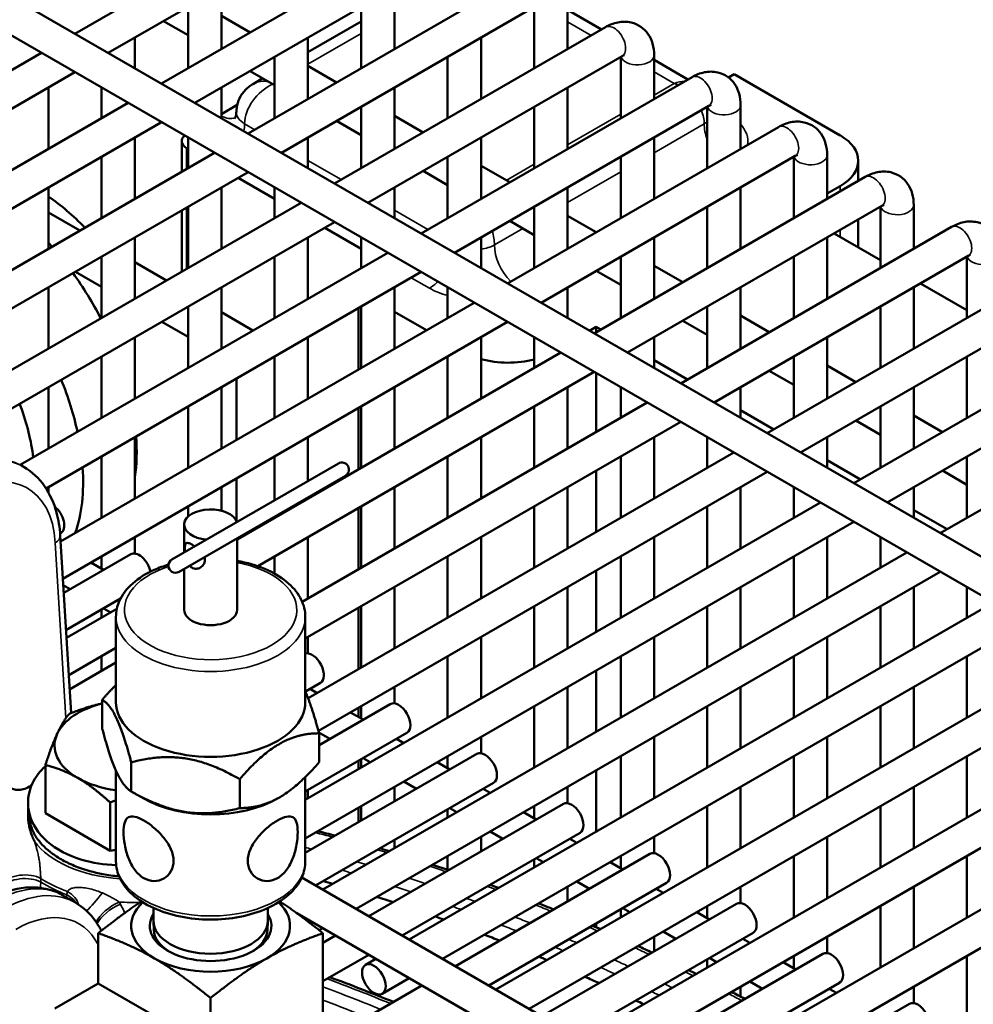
# Model space of a CAD drawing. Header units: inches. Extents: x 1 to 237, y 4 to 150.
# Tile 170 of 237: x 176.07 to 179.45, y 101.4 to 104.88. Entities that reach past the tile are written whole.
import ezdxf

# ---------------------------------------------------------------- set-up
doc = ezdxf.new("R2010")
doc.units = ezdxf.units.IN
doc.header["$LTSCALE"] = 7
doc.header["$MEASUREMENT"] = 0
doc.layers.add('Visible (ANSI)', color=7, linetype='Continuous', lineweight=50)
doc.layers.add('Visible Narrow (ANSI)', color=7, linetype='Continuous', lineweight=35)

msp = doc.modelspace()

# ---------------------------------------------------------------- linework, layer by layer
at = {"layer": 'Visible (ANSI)'}
for p, q in [((172.8039, 106.8351), (180.9825, 102.1132)), ((172.7448, 106.7328), (180.8486, 102.0541)), ((176.2681, 104.835), (177.2269, 105.3886)), ((176.3863, 104.7669), (177.286, 105.2863)), ((176.5744, 104.6582), (177.5331, 105.2118)), ((176.6925, 104.5901), (177.5922, 105.1095)), ((176.8806, 104.4814), (177.8394, 105.035)), ((176.7865, 104.998), (176.7865, 104.7807)), ((177.399, 104.998), (177.399, 104.7807)), ((178.0115, 104.9356), (178.0115, 104.7807)), ((176.6684, 104.9298), (176.6684, 104.7125)), ((176.9987, 104.4132), (177.8984, 104.9327)), ((177.2809, 104.9298), (177.2809, 104.7125)), ((177.8933, 104.9298), (177.8933, 104.7125)), ((178.1312, 104.8499), (178.0115, 104.919)), ((176.5817, 104.8797), (176.6684, 104.8296)), ((176.7865, 104.8978), (176.8879, 104.8393)), ((177.2809, 104.8781), (177.0928, 104.7694)), ((177.1868, 104.3046), (178.1456, 104.8582)), ((176.4803, 104.8212), (176.4803, 104.7125)), ((177.0928, 104.8212), (177.0928, 104.6039)), ((177.7052, 104.8212), (177.7052, 104.6039)), ((175.1158, 104.1697), (176.15, 104.7669)), ((176.9747, 104.753), (176.9747, 104.5357)), ((177.3049, 104.2364), (178.2046, 104.7559)), ((177.5871, 104.753), (177.5871, 104.5357)), ((178.1996, 104.753), (178.1996, 104.5357)), ((178.3177, 104.7588), (178.3177, 104.6039)), ((178.4375, 104.6731), (178.3177, 104.7422)), ((175.2339, 104.1015), (176.2681, 104.6987)), ((176.8879, 104.7029), (176.9747, 104.6528)), ((177.0928, 104.721), (177.1941, 104.6625)), ((178.6009, 104.6916), (178.5808, 104.68)), ((178.9757, 104.4752), (178.6009, 104.6916)), ((176.9327, 104.677), (176.8996, 104.6579)), ((177.4931, 104.1278), (178.4518, 104.6814)), ((176.1741, 104.6444), (176.1741, 104.4271)), ((176.3622, 104.6444), (176.3622, 104.5357)), ((176.7865, 104.6444), (176.7865, 104.5357)), ((177.399, 104.6444), (177.399, 104.4271)), ((178.0115, 104.6444), (178.0115, 104.4271)), ((175.4183, 103.9908), (176.4563, 104.5901)), ((176.7865, 104.5504), (176.8423, 104.5826)), ((177.2809, 104.5762), (177.2809, 104.3589)), ((177.6112, 104.0596), (178.5109, 104.5791)), ((177.8933, 104.5762), (177.8933, 104.3589)), ((178.5058, 104.5762), (178.5058, 104.3589)), ((178.6239, 104.582), (178.6239, 104.4271)), ((175.5095, 103.9071), (176.5744, 104.5219)), ((176.8432, 104.5408), (176.8433, 104.5409)), ((177.1941, 104.5261), (177.2809, 104.476)), ((177.399, 104.5442), (177.5003, 104.4857)), ((177.7993, 103.951), (178.758, 104.5046)), ((176.4803, 104.4676), (176.4803, 104.2503)), ((176.6459, 104.4548), (176.6459, 104.3459)), ((176.6684, 104.4676), (176.6684, 104.3589)), ((177.0928, 104.4676), (177.0928, 104.3589)), ((177.7052, 104.4676), (177.7052, 104.2503)), ((178.3177, 104.4676), (178.3177, 104.2503)), ((175.5959, 103.7397), (176.7625, 104.4132)), ((176.6684, 104.4274), (176.6634, 104.4303)), ((176.3622, 104.3994), (176.3622, 104.1821)), ((177.5871, 104.3994), (177.5871, 104.1821)), ((177.9174, 103.8828), (178.8171, 104.4023)), ((178.1996, 104.3994), (178.1996, 104.1821)), ((178.812, 104.3994), (178.812, 104.1821)), ((178.9301, 104.4052), (178.9301, 104.2503)), ((179.0401, 104.3138), (179.0401, 104.3854)), ((175.5983, 103.6047), (176.8806, 104.3451)), ((177.5003, 104.3493), (177.5871, 104.2992)), ((177.7052, 104.3674), (177.8066, 104.3089)), ((176.9747, 104.2506), (176.8458, 104.325)), ((178.1055, 103.7742), (179.0643, 104.3278)), ((176.1741, 104.2908), (176.1741, 104.0735)), ((176.7865, 104.2908), (176.7865, 104.0735)), ((176.9747, 104.2908), (176.9747, 104.1821)), ((177.399, 104.2908), (177.399, 104.1821)), ((178.0115, 104.2908), (178.0115, 104.0735)), ((178.6239, 104.2908), (178.6239, 104.0735)), ((178.9301, 104.2693), (178.9757, 104.2956)), ((175.7348, 103.4663), (177.0687, 104.2364)), ((176.2858, 104.138), (176.1741, 104.2025)), ((176.6459, 104.2095), (176.6459, 103.9923)), ((176.6684, 104.2226), (176.6684, 104.0053)), ((177.8933, 104.2226), (177.8933, 104.0053)), ((178.2236, 103.706), (179.1233, 104.2255)), ((178.5058, 104.2226), (178.5058, 104.0053)), ((179.1182, 104.2226), (179.1182, 104.0053)), ((179.2364, 104.2284), (179.2364, 104.0735)), ((175.7734, 103.3522), (177.1868, 104.1683)), ((177.8066, 104.1725), (177.8933, 104.1224)), ((178.0115, 104.1906), (178.1128, 104.1321)), ((179.0401, 104.0788), (179.0401, 104.1774)), ((177.2809, 104.0738), (177.1521, 104.1482)), ((178.4117, 103.5974), (179.3705, 104.151)), ((176.4803, 104.114), (176.4803, 103.8967)), ((177.0928, 104.114), (177.0928, 103.8967)), ((177.2809, 104.114), (177.2809, 104.0053)), ((177.7052, 104.114), (177.7052, 104.0053)), ((178.3177, 104.114), (178.3177, 103.8967)), ((178.9301, 104.114), (178.9301, 103.8967)), ((178.9546, 104.1281), (179.1182, 104.0336)), ((176.0743, 103.3087), (177.3749, 104.0596)), ((176.3622, 104.0458), (176.3622, 103.8285)), ((176.9747, 104.0458), (176.9747, 103.8285)), ((178.1996, 104.0458), (178.1996, 103.8285)), ((178.5298, 103.5292), (179.4295, 104.0487)), ((178.812, 104.0458), (178.812, 103.8285)), ((179.4245, 104.0458), (179.4245, 103.8285)), ((176.592, 103.9612), (176.4803, 104.0257)), ((178.1128, 103.9957), (178.1996, 103.9456)), ((178.3177, 104.0138), (178.419, 103.9553)), ((176.1659, 103.2252), (177.4931, 103.9915)), ((176.3622, 103.9388), (176.2696, 103.9923)), ((178.718, 103.4206), (179.6767, 103.9742)), ((176.1741, 103.9372), (176.1741, 103.7199)), ((176.7865, 103.9372), (176.7865, 103.7199)), ((177.399, 103.9372), (177.399, 103.7199)), ((177.5871, 103.9372), (177.5871, 103.8285)), ((178.0115, 103.9372), (178.0115, 103.8285)), ((178.6239, 103.9372), (178.6239, 103.7199)), ((179.2364, 103.9372), (179.2364, 103.7199)), ((179.2609, 103.9513), (179.4245, 103.8568)), ((176.2174, 103.0378), (177.6812, 103.8828)), ((176.6684, 103.869), (176.6684, 103.6517)), ((177.2715, 103.6464), (177.2715, 103.8636)), ((177.2809, 103.869), (177.2809, 103.6517)), ((178.5058, 103.869), (178.5058, 103.6517)), ((178.8361, 103.3524), (179.7358, 103.8719)), ((179.1182, 103.869), (179.1182, 103.6517)), ((176.7865, 103.8489), (176.8982, 103.7844)), ((177.399, 103.8505), (177.5121, 103.7852)), ((178.419, 103.8189), (178.5058, 103.7688)), ((178.6239, 103.837), (178.7253, 103.7785)), ((176.2254, 102.906), (177.7993, 103.8147)), ((176.6684, 103.762), (176.5758, 103.8155)), ((178.0891, 103.7837), (178.113, 103.7975)), ((178.113, 103.7975), (178.1294, 103.788)), ((178.113, 103.7786), (178.113, 103.7975)), ((179.0242, 103.2438), (179.9829, 103.7974)), ((176.4803, 103.7604), (176.4803, 103.5431)), ((177.0928, 103.7604), (177.0928, 103.5431)), ((177.7052, 103.7604), (177.7052, 103.5431)), ((177.8933, 103.7604), (177.8933, 103.6517)), ((178.3177, 103.7604), (178.3177, 103.6517)), ((178.9301, 103.7604), (178.9301, 103.5431)), ((176.3622, 103.6922), (176.3622, 103.4749)), ((176.8418, 103.0447), (177.9874, 103.706)), ((176.9746, 103.4749), (176.9746, 103.6921)), ((176.9747, 103.6922), (176.9747, 103.4749)), ((177.5871, 103.6922), (177.5871, 103.4749)), ((178.3177, 103.6794), (178.4356, 103.6112)), ((178.812, 103.6922), (178.812, 103.4749)), ((179.1423, 103.1756), (180.042, 103.6951)), ((179.4245, 103.6922), (179.4245, 103.4749)), ((178.9301, 103.6602), (179.0315, 103.6016)), ((176.8402, 103.3973), (176.8402, 103.6145)), ((176.9148, 102.9504), (178.1055, 103.6379)), ((178.113, 103.425), (178.113, 103.6335)), ((178.7253, 103.6421), (178.812, 103.592)), ((179.3304, 103.067), (180.2892, 103.6206)), ((176.1741, 103.5836), (176.1741, 103.3663)), ((176.7865, 103.5836), (176.7865, 103.3663)), ((177.399, 103.5836), (177.399, 103.3663)), ((178.0115, 103.5836), (178.0115, 103.3663)), ((178.1996, 103.5836), (178.1996, 103.4749)), ((178.6239, 103.5836), (178.6239, 103.4749)), ((179.2364, 103.5836), (179.2364, 103.3663)), ((176.6684, 103.5154), (176.6684, 103.2981)), ((177.0724, 102.8242), (178.2936, 103.5292)), ((177.2715, 103.2928), (177.2715, 103.51)), ((177.2809, 103.5154), (177.2809, 103.2981)), ((177.8933, 103.5154), (177.8933, 103.2981)), ((179.1182, 103.5154), (179.1182, 103.2981)), ((178.6239, 103.5026), (178.7419, 103.4344)), ((179.2364, 103.4834), (179.3377, 103.4248)), ((177.0833, 102.6941), (178.4117, 103.4611)), ((179.0315, 103.4653), (179.1182, 103.4152)), ((176.4803, 103.4068), (176.4803, 103.1895)), ((177.0928, 103.4068), (177.0928, 103.2518)), ((177.7052, 103.4068), (177.7052, 103.1895)), ((178.3177, 103.4068), (178.3177, 103.1895)), ((178.5058, 103.4068), (178.5058, 103.2981)), ((178.9301, 103.4068), (178.9301, 103.2981)), ((176.3622, 103.3386), (176.3622, 103.1213)), ((176.9746, 103.1835), (176.9746, 103.3385)), ((176.9747, 103.3386), (176.9747, 103.1836)), ((177.0933, 102.4827), (178.5999, 103.3524)), ((177.5871, 103.3386), (177.5871, 103.1213)), ((178.1996, 103.3386), (178.1996, 103.1213)), ((179.4245, 103.3386), (179.4245, 103.1213)), ((176.0787, 103.3062), (176.088, 103.3009)), ((177.2003, 103.3139), (176.6114, 102.9739)), ((178.9301, 103.3258), (179.0481, 103.2576)), ((176.6364, 102.9306), (177.2253, 103.2706)), ((177.1297, 102.3673), (178.718, 103.2843)), ((178.113, 103.0714), (178.113, 103.2886)), ((179.3377, 103.2885), (179.4245, 103.2384)), ((176.1741, 103.23), (176.1741, 103.2117)), ((176.7865, 103.23), (176.7865, 103.1468)), ((176.8402, 103.1076), (176.8402, 103.2609)), ((177.399, 103.23), (177.399, 103.0127)), ((178.0115, 103.23), (178.0115, 103.0127)), ((178.6239, 103.23), (178.6239, 103.0127)), ((178.812, 103.23), (178.812, 103.1213)), ((179.2364, 103.23), (179.2364, 103.1213)), ((177.0928, 103.194), (177.0928, 103.1895)), ((176.6684, 103.1618), (176.6684, 103.1256)), ((177.0833, 102.1233), (178.9061, 103.1756)), ((177.2809, 103.1618), (177.2809, 102.9445)), ((177.8933, 103.1618), (177.8933, 102.9445)), ((178.5058, 103.1618), (178.5058, 102.9445)), ((176.9746, 103.1213), (176.9746, 103.1258)), ((176.9747, 103.1259), (176.9747, 103.1213)), ((177.2715, 102.9391), (177.2715, 103.1564)), ((179.2364, 103.149), (179.3543, 103.0808)), ((176.6548, 102.9989), (176.6548, 103.0975)), ((177.0833, 101.9869), (179.0242, 103.1075)), ((176.2182, 103.0672), (176.2157, 103.0658)), ((176.2161, 103.0593), (176.2542, 102.43)), ((176.4803, 103.0532), (176.4803, 102.9952)), ((177.0928, 103.0532), (177.0928, 102.8359)), ((177.7052, 103.0532), (177.7052, 102.8359)), ((178.3177, 103.0532), (178.3177, 102.8359)), ((178.9301, 103.0532), (178.9301, 102.8359)), ((179.1182, 103.0532), (179.1182, 102.9445)), ((176.8418, 102.7954), (176.8418, 103.0492)), ((176.4654, 102.9927), (176.2284, 102.8559)), ((176.3622, 102.985), (176.3622, 102.9417)), ((176.9746, 102.924), (176.9746, 102.9849)), ((176.9747, 102.985), (176.9747, 102.9239)), ((177.1451, 101.8053), (179.2123, 102.9988)), ((177.5871, 102.985), (177.5871, 102.7677)), ((178.1996, 102.985), (178.1996, 102.7677)), ((178.812, 102.985), (178.812, 102.7677)), ((176.3696, 102.9374), (176.3247, 102.9633)), ((176.6548, 102.7954), (176.6548, 102.9412)), ((177.2632, 101.7371), (179.3304, 102.9307)), ((178.113, 102.7178), (178.113, 102.935)), ((176.2515, 102.8692), (176.2267, 102.8835)), ((177.399, 102.8764), (177.399, 102.6591)), ((178.0115, 102.8764), (178.0115, 102.6591)), ((178.6239, 102.8764), (178.6239, 102.6591)), ((179.2364, 102.8764), (179.2364, 102.6591)), ((179.4245, 102.8764), (179.4245, 102.7677)), ((176.4298, 102.8358), (176.2364, 102.7241)), ((177.2809, 102.8082), (177.2809, 102.5909)), ((177.4513, 101.6285), (179.5185, 102.822)), ((177.8933, 102.8082), (177.8933, 102.5909)), ((178.5058, 102.8082), (178.5058, 102.5909)), ((179.1182, 102.8082), (179.1182, 102.5909)), ((176.2381, 102.6961), (176.4163, 102.799)), ((176.3622, 102.7968), (176.3622, 102.7677)), ((176.3948, 102.7865), (176.3696, 102.801)), ((177.2715, 102.5855), (177.2715, 102.8028)), ((176.4133, 102.4688), (176.4133, 102.7709)), ((177.0833, 102.4688), (177.0833, 102.7709)), ((177.5694, 101.5603), (179.6366, 102.7539)), ((177.0928, 102.6996), (177.0928, 102.6416)), ((177.7052, 102.6996), (177.7052, 102.4823)), ((178.3177, 102.6996), (178.3177, 102.4823)), ((178.9301, 102.6996), (178.9301, 102.4823)), ((176.2461, 102.5643), (176.4133, 102.6609)), ((177.7575, 101.4517), (179.8248, 102.6452)), ((176.4133, 102.6091), (176.2491, 102.5142)), ((176.3622, 102.6314), (176.3622, 102.5795)), ((177.5871, 102.6314), (177.5871, 102.4141)), ((178.1996, 102.6314), (178.1996, 102.4141)), ((178.812, 102.6314), (178.812, 102.4141)), ((179.4245, 102.6314), (179.4245, 102.4141)), ((177.8756, 101.3835), (179.9429, 102.5771)), ((178.113, 102.3642), (178.113, 102.5814)), ((177.1369, 102.5368), (177.0837, 102.5061)), ((177.1253, 102.5011), (177.1002, 102.5156)), ((177.399, 102.5227), (177.399, 102.4648)), ((178.0115, 102.5227), (178.0115, 102.3055)), ((178.6239, 102.5227), (178.6239, 102.3055)), ((179.2364, 102.5227), (179.2364, 102.3055)), ((176.3647, 102.3749), (176.3647, 102.4774)), ((177.3841, 102.4623), (177.132, 102.3168)), ((178.0638, 101.2749), (180.131, 102.4684)), ((177.2883, 102.407), (177.2434, 102.4329)), ((177.2715, 102.4167), (177.2715, 102.4492)), ((177.2809, 102.4546), (177.2809, 102.4113)), ((177.8933, 102.4546), (177.8933, 102.2373)), ((178.5058, 102.4546), (178.5058, 102.2373)), ((179.1182, 102.4546), (179.1182, 102.2373)), ((178.1819, 101.2067), (180.2491, 102.4003)), ((177.4431, 102.36), (177.0833, 102.1523)), ((177.1702, 102.3388), (177.1313, 102.3613)), ((177.132, 102.2562), (177.132, 102.3587)), ((177.4315, 102.3243), (177.4064, 102.3388)), ((177.7052, 102.3459), (177.7052, 102.288)), ((178.3177, 102.3459), (178.3177, 102.1287)), ((178.9301, 102.3459), (178.9301, 102.1287)), ((177.6903, 102.2855), (177.0833, 101.9351)), ((178.37, 101.0981), (180.4372, 102.2916)), ((176.4675, 102.1533), (176.4675, 102.2559)), ((177.2715, 102.2319), (177.2715, 102.261)), ((177.2809, 102.2664), (177.2809, 102.2373)), ((177.3134, 102.2561), (177.2883, 102.2706)), ((177.5945, 102.2302), (177.5497, 102.2561)), ((177.5871, 102.2778), (177.5871, 102.2345)), ((178.1996, 102.2778), (178.1996, 102.0605)), ((178.812, 102.2778), (178.812, 102.0605)), ((179.4245, 102.2778), (179.4245, 102.0605)), ((176.1634, 102.0758), (176.1634, 102.2463)), ((176.4133, 101.9055), (176.4133, 102.2267)), ((178.113, 102.0106), (178.113, 102.2278)), ((178.4881, 101.0299), (180.5553, 102.2235)), ((176.8511, 102.094), (176.8511, 102.1965)), ((177.0833, 101.9055), (177.0833, 102.2039)), ((177.7493, 102.1832), (177.1199, 101.8198)), ((177.4764, 102.162), (177.4315, 102.1879)), ((176.5115, 102.1279), (176.4675, 102.1533)), ((177.0928, 102.1577), (177.0928, 102.1287)), ((177.399, 102.1691), (177.399, 102.1173)), ((177.7378, 102.1475), (177.7126, 102.162)), ((178.0115, 102.1691), (178.0115, 102.1112)), ((178.6239, 102.1691), (178.6239, 101.9519)), ((179.2364, 102.1691), (179.2364, 101.9519)), ((176.3928, 101.9433), (176.3928, 102.1139)), ((176.9852, 102.1279), (176.9916, 102.1316)), ((177.2715, 102.0437), (177.2715, 102.0956)), ((177.2809, 102.101), (177.2809, 102.0491)), ((177.9965, 102.1087), (177.3081, 101.7112)), ((177.5871, 102.0896), (177.5871, 102.0605)), ((177.6197, 102.0793), (177.5945, 102.0938)), ((177.9008, 102.0534), (177.8559, 102.0793)), ((177.8933, 102.101), (177.8933, 102.0577)), ((178.5058, 102.101), (178.5058, 101.8837)), ((179.1182, 102.101), (179.1182, 101.8837)), ((176.1072, 102.0734), (176.1072, 102.0734)), ((176.3928, 101.9433), (176.1634, 102.0758)), ((178.0556, 102.0064), (177.4262, 101.643)), ((177.7827, 101.9852), (177.7378, 102.0111)), ((177.399, 101.9809), (177.399, 101.9519)), ((177.7052, 101.9923), (177.7052, 101.9405)), ((178.044, 101.9707), (178.0189, 101.9852)), ((178.3177, 101.9923), (178.3177, 101.9344)), ((178.9301, 101.9923), (178.9301, 101.7751)), ((176.4133, 101.9465), (176.3928, 101.9433)), ((177.5871, 101.9242), (177.5871, 101.8757)), ((178.3027, 101.9319), (177.6143, 101.5344)), ((177.8933, 101.9128), (177.8933, 101.8837)), ((177.9259, 101.9025), (177.9008, 101.917)), ((178.207, 101.8766), (178.1621, 101.9025)), ((178.1996, 101.9242), (178.1996, 101.8809)), ((178.812, 101.9242), (178.812, 101.7069)), ((179.4245, 101.9242), (179.4245, 101.7069)), ((177.0706, 101.8483), (178.7814, 100.8606)), ((178.0889, 101.8084), (178.044, 101.8343)), ((178.3618, 101.8296), (177.7324, 101.4662)), ((178.0115, 101.8155), (178.0115, 101.7637)), ((178.3502, 101.7939), (178.3251, 101.8084)), ((178.6239, 101.8155), (178.6239, 101.7576)), ((179.2364, 101.8155), (179.2364, 101.5983)), ((176.2233, 101.7863), (176.2696, 101.7595)), ((176.5458, 101.7404), (176.5458, 101.6956)), ((176.9508, 101.7404), (176.9508, 101.6956)), ((178.609, 101.7551), (177.9205, 101.3576)), ((178.1996, 101.736), (178.1996, 101.7069)), ((178.2321, 101.7257), (178.207, 101.7402)), ((178.5058, 101.7474), (178.5058, 101.7041)), ((179.1182, 101.7474), (179.1182, 101.5301)), ((176.2628, 101.6942), (176.2628, 101.6942)), ((176.5472, 101.6627), (176.5459, 101.6927)), ((176.9495, 101.6627), (176.9508, 101.6927)), ((177.0535, 101.7218), (178.6632, 100.7924)), ((178.5132, 101.6998), (178.4683, 101.7257)), ((177.1326, 101.6618), (177.1451, 101.6689)), ((178.113, 101.6717), (178.113, 101.686)), ((176.3509, 101.6514), (176.3509, 101.4735)), ((177.1457, 101.6514), (177.1457, 101.0147)), ((177.1899, 101.643), (177.1457, 101.6175)), ((178.668, 101.6528), (178.0386, 101.2894)), ((178.3177, 101.6387), (178.3177, 101.5869)), ((178.3951, 101.6316), (178.3502, 101.6575)), ((178.6565, 101.6171), (178.6313, 101.6316)), ((178.9301, 101.6387), (178.9301, 101.5808)), ((177.3081, 101.5748), (177.1457, 101.4811)), ((177.2965, 101.5391), (177.3332, 101.5603)), ((178.9152, 101.5783), (178.2267, 101.1808)), ((178.5058, 101.5592), (178.5058, 101.5301)), ((178.5383, 101.5489), (178.5132, 101.5634)), ((178.812, 101.5706), (178.812, 101.5273)), ((179.4245, 101.5706), (179.4245, 101.3533)), ((178.8194, 101.523), (178.7746, 101.5489)), ((177.3555, 101.4369), (177.4513, 101.4921)), ((176.3509, 101.4735), (176.1969, 101.3846)), ((176.3509, 101.4735), (176.7483, 101.2441)), ((177.4962, 101.4662), (177.2104, 101.3013)), ((178.9742, 101.476), (178.3448, 101.1126)), ((178.6239, 101.4619), (178.6239, 101.4268)), ((178.7013, 101.4548), (178.6565, 101.4807)), ((178.9627, 101.4403), (178.9376, 101.4548)), ((179.2364, 101.4619), (179.2364, 101.404)), ((176.7483, 101.4219), (176.7483, 101.2441)), ((179.2214, 101.4015), (178.533, 101.004))]:
    msp.add_line(p, q, dxfattribs=at)
for centre, start, end in [((177.2128, 103.2922), 300, 120), ((176.6239, 102.9522), 120, 300)]:
    msp.add_arc(centre, 0.025, start, end, dxfattribs=at)
for centre, major_axis, ratio, start_param, end_param in [((176.9746, 104.5569), (0.0851, -0.0937), 0.675873, 2.995864, 2.997002), ((176.9392, 104.5569), (-0.1, 0), 0.57735, 6.276919, 6.283185), ((176.7059, 104.4548), (-0.06, 0), 0.57735, 5.679574, 7.068583), ((178.8201, 104.3854), (0.22, 0), 0.57735, 5.497787, 7.068583), ((176.1388, 103.7681), (0.3135, -0.543), 0.57735, 1.975412, 2.276433), ((175.9563, 103.6628), (0.375, -0.6495), 0.57735, 1.906151, 1.933072), ((175.9563, 103.6628), (0.375, -0.6495), 0.57735, 1.491514, 1.743274), ((177.8019, 103.7975), (0.22, 0), 0.57735, 4.257534, 5.141151), ((175.7668, 103.5534), (0.375, -0.6495), 0.57735, 1.06157, 1.33185), ((175.6834, 103.5052), (-0.3135, 0.543), 0.57735, 4.089805, 4.410581), ((175.9563, 103.6628), (0.375, -0.6495), 0.57735, 0.630569, 0.869796), ((175.7668, 103.5534), (0.375, -0.6495), 0.57735, 0.460557, 0.869796), ((176.1887, 103.1184), (0.0295, -0.0511), 0.57735, 0, 2.162853), ((176.7483, 103.0975), (0.0935, 0), 0.57735, 0.161215, 4.551174), ((176.1562, 103.0557), (0.0599, 0.0036), 0.576647, 0, 0.005356), ((176.4949, 102.9416), (-0.0295, 0.0511), 0.57735, 4.190899, 6.283185), ((176.7483, 102.7954), (-0.0935, 0), 0.57735, 0, 3.141593), ((177.1074, 102.588), (-0.0295, 0.0511), 0.57735, 3.141593, 6.110617), ((176.4768, 102.3153), (-0.281, 0), 0.57735, 5.123015, 6.021386), ((176.7483, 102.4688), (-0.335, 0), 0.57735, 0, 3.141593), ((177.4136, 102.4112), (-0.0295, 0.0511), 0.57735, 3.141593, 6.283185), ((176.4768, 102.3153), (-0.281, 0), 0.57735, 6.021386, 7.068583), ((177.7198, 102.2344), (-0.0295, 0.0511), 0.57735, 3.141593, 6.283185), ((176.4768, 102.3153), (0.281, 0), 0.57735, 3.926991, 4.484484), ((176.7483, 102.2647), (0.335, 0), 0.57735, 3.926991, 5.497787), ((178.026, 102.0576), (-0.0295, 0.0511), 0.57735, 3.141593, 6.283185), ((178.3323, 101.8808), (-0.0295, 0.0511), 0.57735, 3.141593, 6.283185), ((178.8002, 93.4746), (-4.684, 8.1129), 0.57735, 5.744675, 5.749929), ((175.9656, 101.3577), (0.2612, 0.4265), 0.559352, 0.014445, 0.015049), ((178.8002, 93.4746), (-4.684, 8.1129), 0.57735, 5.711657, 5.720575), ((176.7483, 101.6768), (-0.281, 0), 0.57735, 5.739027, 7.068583), ((176.7483, 101.6768), (0.281, 0), 0.57735, 5.497787, 6.827344), ((178.6385, 101.704), (-0.0295, 0.0511), 0.57735, 3.141593, 6.283185), ((176.7483, 101.6768), (0.215, 0), 0.57735, 2.798921, 6.625857), ((176.7483, 101.6956), (0.2025, 0), 0.57735, 3.141593, 6.283185), ((178.8002, 93.4746), (-4.684, 8.1129), 0.57735, 5.683982, 5.688755), ((176.7483, 101.6656), (-0.2012, 0), 0.57735, 0.024695, 0.751706), ((176.7483, 101.6656), (0.2012, 0), 0.57735, 5.531479, 6.25849), ((178.8002, 93.4746), (-4.684, 8.1129), 0.57735, 5.653795, 5.661979), ((176.7483, 101.6768), (0.281, 0), 0.57735, 3.926991, 5.497787), ((178.8002, 93.4746), (-4.684, 8.1129), 0.57735, 5.628265, 5.632682), ((178.9447, 101.5272), (-0.0295, 0.0511), 0.57735, 3.141593, 6.283185), ((178.8002, 93.4746), (-4.684, 8.1129), 0.57735, 5.600209, 5.607836), ((178.8002, 93.4746), (-4.684, 8.1129), 0.57735, 5.57633, 5.58047), ((179.2509, 101.3504), (-0.0295, 0.0511), 0.57735, 3.141593, 6.283185)]:
    msp.add_ellipse(centre, major_axis=major_axis, ratio=ratio, start_param=start_param, end_param=end_param, dxfattribs=at)
msp.add_ellipse((177.326, 101.488), major_axis=(-0.0295, 0.0511), ratio=0.57735, dxfattribs=at)
for points, knots in [([(178.1456, 104.8582), (178.159, 104.8659), (178.1735, 104.8719), (178.2041, 104.8781), (178.2203, 104.8785), (178.2486, 104.8719), (178.2606, 104.8667), (178.281, 104.8524), (178.2894, 104.8436), (178.3035, 104.8234), (178.3087, 104.8117), (178.3161, 104.7863), (178.3177, 104.7725), (178.3177, 104.7588)], [0, 0, 0, 0, 0.314159, 0.314159, 0.611451, 0.611451, 0.836785, 0.836785, 1.050201, 1.050201, 1.29221, 1.29221, 1.570796, 1.570796, 1.570796, 1.570796]), ([(178.2046, 104.7559), (178.2073, 104.7574), (178.2096, 104.7584), (178.2122, 104.7593), (178.2129, 104.7594), (178.2129, 104.7594)], [0, 0, 0, 0, 0.2067237, 0.2067237, 0.3804885, 0.3804885, 0.3804885, 0.3804885]), ([(178.4518, 104.6814), (178.4652, 104.6891), (178.4797, 104.6951), (178.5103, 104.7013), (178.5265, 104.7017), (178.5548, 104.6951), (178.5668, 104.6899), (178.5872, 104.6756), (178.5956, 104.6668), (178.6098, 104.6466), (178.615, 104.6349), (178.6223, 104.6095), (178.6239, 104.5957), (178.6239, 104.582)], [0, 0, 0, 0, 0.314159, 0.314159, 0.611451, 0.611451, 0.836785, 0.836785, 1.050201, 1.050201, 1.29221, 1.29221, 1.570796, 1.570796, 1.570796, 1.570796]), ([(176.8393, 104.5572), (176.8393, 104.5683), (176.841, 104.5794), (176.8477, 104.6007), (176.8527, 104.6112), (176.8661, 104.631), (176.8749, 104.6402), (176.8894, 104.6515), (176.8944, 104.6548), (176.8995, 104.6578)], [0, 0, 0, 0, 0.0842417, 0.0842417, 0.1714234, 0.1714234, 0.2664822, 0.2664822, 0.3119742, 0.3119742, 0.3119742, 0.3119742]), ([(176.8392, 104.5569), (176.8392, 104.5523), (176.8385, 104.5478), (176.8365, 104.5404), (176.8352, 104.5375), (176.8332, 104.5339), (176.8325, 104.5331), (176.8325, 104.5331)], [5.4977871, 5.4977871, 5.4977871, 5.4977871, 5.6548668, 5.6548668, 5.8119464, 5.8119464, 5.9650009, 5.9650009, 5.9650009, 5.9650009]), ([(178.5109, 104.5791), (178.5136, 104.5806), (178.5158, 104.5816), (178.5185, 104.5825), (178.5191, 104.5826), (178.5191, 104.5826)], [0, 0, 0, 0, 0.2067237, 0.2067237, 0.3804885, 0.3804885, 0.3804885, 0.3804885]), ([(178.758, 104.5046), (178.7714, 104.5123), (178.7859, 104.5183), (178.8166, 104.5245), (178.8328, 104.5249), (178.8611, 104.5183), (178.8731, 104.5131), (178.8934, 104.4988), (178.9019, 104.49), (178.916, 104.4698), (178.9212, 104.4581), (178.9285, 104.4327), (178.9301, 104.4189), (178.9301, 104.4052)], [0, 0, 0, 0, 0.314159, 0.314159, 0.611451, 0.611451, 0.836785, 0.836785, 1.050201, 1.050201, 1.29221, 1.29221, 1.570796, 1.570796, 1.570796, 1.570796]), ([(178.8171, 104.4023), (178.8198, 104.4038), (178.822, 104.4048), (178.8247, 104.4057), (178.8254, 104.4058), (178.8254, 104.4058)], [0, 0, 0, 0, 0.2067237, 0.2067237, 0.3804885, 0.3804885, 0.3804885, 0.3804885]), ([(179.0643, 104.3278), (179.0776, 104.3355), (179.0921, 104.3415), (179.1228, 104.3477), (179.139, 104.3481), (179.1673, 104.3415), (179.1793, 104.3363), (179.1997, 104.322), (179.2081, 104.3132), (179.2222, 104.293), (179.2274, 104.2813), (179.2347, 104.2559), (179.2364, 104.2421), (179.2364, 104.2284)], [0, 0, 0, 0, 0.314159, 0.314159, 0.611451, 0.611451, 0.836785, 0.836785, 1.050201, 1.050201, 1.29221, 1.29221, 1.570796, 1.570796, 1.570796, 1.570796]), ([(179.1233, 104.2255), (179.126, 104.227), (179.1282, 104.228), (179.1309, 104.2289), (179.1316, 104.229), (179.1316, 104.229)], [0, 0, 0, 0, 0.2067237, 0.2067237, 0.3804885, 0.3804885, 0.3804885, 0.3804885]), ([(179.3705, 104.151), (179.3839, 104.1587), (179.3984, 104.1647), (179.429, 104.1709), (179.4452, 104.1713), (179.4735, 104.1647), (179.4855, 104.1595), (179.5059, 104.1452), (179.5143, 104.1364), (179.5284, 104.1162), (179.5336, 104.1045), (179.541, 104.0791), (179.5426, 104.0653), (179.5426, 104.0516)], [0, 0, 0, 0, 0.314159, 0.314159, 0.611451, 0.611451, 0.836785, 0.836785, 1.050201, 1.050201, 1.29221, 1.29221, 1.570796, 1.570796, 1.570796, 1.570796]), ([(179.4295, 104.0487), (179.4322, 104.0502), (179.4345, 104.0512), (179.4371, 104.0521), (179.4378, 104.0522), (179.4378, 104.0522)], [0, 0, 0, 0, 0.2067237, 0.2067237, 0.3804885, 0.3804885, 0.3804885, 0.3804885]), ([(176.0727, 103.525), (176.0729, 103.5246), (176.0731, 103.5241), (176.0741, 103.5213), (176.075, 103.519), (176.0759, 103.5166)], [0.32491331, 0.32491331, 0.32491331, 0.32491331, 0.32895163, 0.32895163, 0.34823454, 0.34823454, 0.34823454, 0.34823454]), ([(176.0879, 103.3008), (176.1161, 103.2846), (176.141, 103.2612), (176.1795, 103.2062), (176.1939, 103.1743), (176.2101, 103.1145), (176.2144, 103.0876), (176.2161, 103.0595)], [0, 0, 0, 0, 0.3470482, 0.3470482, 0.6923024, 0.6923024, 0.9436168, 0.9436168, 0.9436168, 0.9436168]), ([(176.6576, 103.0005), (176.6573, 103.0047), (176.6571, 103.0087), (176.6571, 103.0122), (176.6571, 103.0175), (176.6574, 103.0221), (176.659, 103.0288), (176.6603, 103.031), (176.664, 103.0331), (176.6666, 103.0332), (176.6734, 103.0313), (176.6777, 103.0293), (176.6852, 103.025), (176.6886, 103.0228), (176.692, 103.0204)], [-0.032515, -0.032515, -0.032515, -0.032515, 0, 0, 0, 0.0490751, 0.0490751, 0.0981502, 0.0981502, 0.1470428, 0.1470428, 0.1959354, 0.1959354, 0.2283593, 0.2283593, 0.2283593, 0.2283593]), ([(176.5992, 102.956), (176.5817, 102.9507), (176.5649, 102.9445), (176.5198, 102.9243), (176.4938, 102.9081), (176.4517, 102.8707), (176.4353, 102.8494), (176.4174, 102.8085), (176.4133, 102.7897), (176.4133, 102.7709)], [5.976708, 5.976708, 5.976708, 5.976708, 6.15766, 6.15766, 6.49291, 6.49291, 6.821431, 6.821431, 7.068583, 7.068583, 7.068583, 7.068583]), ([(176.7278, 102.9714), (176.7278, 102.9661), (176.7263, 102.9608), (176.7206, 102.9517), (176.7165, 102.9479), (176.7078, 102.9429), (176.7026, 102.9413), (176.692, 102.941), (176.6868, 102.9424), (176.6792, 102.9468), (176.6763, 102.9492), (176.6737, 102.9521)], [-0.3918707, -0.3918707, -0.3918707, -0.3918707, -0.3427956, -0.3427956, -0.2937205, -0.2937205, -0.2448279, -0.2448279, -0.1959354, -0.1959354, -0.1635114, -0.1635114, -0.1635114, -0.1635114]), ([(177.0833, 102.7709), (177.0833, 102.7917), (177.0783, 102.8124), (177.0589, 102.8524), (177.0439, 102.8714), (177.0046, 102.9068), (176.9794, 102.9228), (176.922, 102.9492), (176.8896, 102.9595), (176.8509, 102.9674), (176.8464, 102.9682), (176.8418, 102.969)], [3.926991, 3.926991, 3.926991, 3.926991, 4.200551, 4.200551, 4.496524, 4.496524, 4.824671, 4.824671, 5.159959, 5.159959, 5.203947, 5.203947, 5.203947, 5.203947]), ([(176.1634, 102.2424), (176.1436, 102.2242), (176.1042, 102.1716), (176.0943, 102.0728), (176.1593, 101.9704), (176.2768, 101.9082), (176.3715, 101.8939), (176.414, 101.8923)], [-1.410792, -1.410792, -1.410792, -1.410792, -1.121997, -0.673198, -0.224399, 0.224399, 0.570663, 0.570663, 0.570663, 0.570663]), ([(176.044, 102.1633), (176.045, 102.1629), (176.0461, 102.1625), (176.052, 102.1604), (176.0576, 102.1591), (176.0706, 102.1581), (176.0783, 102.1587), (176.0932, 102.1625), (176.1007, 102.1659), (176.1093, 102.1719), (176.1115, 102.1736), (176.1135, 102.1755)], [0.640688, 0.640688, 0.640688, 0.640688, 0.6524008, 0.6524008, 0.7064174, 0.7064174, 0.7726039, 0.7726039, 0.8437124, 0.8437124, 0.870972, 0.870972, 0.870972, 0.870972]), ([(176.1035, 102.093), (176.1031, 102.0896), (176.1028, 102.0862), (176.1026, 102.0828), (176.1025, 102.0811), (176.1024, 102.0794), (176.1023, 102.0777), (176.1021, 102.0715), (176.1022, 102.0652), (176.1026, 102.059), (176.1026, 102.0579), (176.1027, 102.0568), (176.1028, 102.0557), (176.1033, 102.0497), (176.104, 102.0437), (176.1049, 102.0377), (176.1059, 102.0315), (176.1072, 102.0253), (176.1088, 102.0192), (176.1092, 102.0178), (176.1095, 102.0165), (176.1099, 102.0151), (176.1101, 102.0144), (176.1104, 102.0136), (176.1106, 102.0128), (176.1125, 102.0064), (176.1147, 102.0001), (176.1172, 101.9938), (176.1194, 101.9883), (176.1219, 101.9827), (176.1246, 101.9772), (176.1247, 101.9769), (176.1248, 101.9766), (176.1249, 101.9764)], [0.1283095, 0.1283095, 0.1283095, 0.1283095, 0.1739809, 0.1739809, 0.1739809, 0.1966184, 0.1966184, 0.1966184, 0.2796627, 0.2796627, 0.2796627, 0.2942574, 0.2942574, 0.2942574, 0.3742654, 0.3742654, 0.3742654, 0.4570752, 0.4570752, 0.4570752, 0.4753051, 0.4753051, 0.4753051, 0.4859188, 0.4859188, 0.4859188, 0.5722815, 0.5722815, 0.5722815, 0.6486519, 0.6486519, 0.6486519, 0.6522652, 0.6522652, 0.6522652, 0.6522652]), ([(176.1079, 102.0537), (176.109, 102.0439), (176.1113, 102.0336), (176.12, 102.0098), (176.127, 101.9969), (176.1491, 101.966), (176.1667, 101.9485), (176.2009, 101.9234), (176.2149, 101.9147), (176.2448, 101.8988), (176.2608, 101.8916), (176.3056, 101.8746), (176.3357, 101.8663), (176.3858, 101.8568), (176.405, 101.854), (176.4243, 101.8522)], [0.5269927, 0.5269927, 0.5269927, 0.5269927, 0.5828061, 0.5828061, 0.6519334, 0.6519334, 0.7545679, 0.7545679, 0.8145436, 0.8145436, 0.8739116, 0.8739116, 0.972059, 0.972059, 1.0302589, 1.0302589, 1.0302589, 1.0302589]), ([(176.617, 101.9072), (176.617, 101.8942), (176.6137, 101.8812), (176.6014, 101.8595), (176.5923, 101.8506), (176.5724, 101.8392), (176.5603, 101.8358), (176.5354, 101.836), (176.5227, 101.8398), (176.5002, 101.8527), (176.4892, 101.8627), (176.4706, 101.8875), (176.463, 101.9024), (176.4517, 101.9318), (176.4472, 101.9484), (176.4415, 101.9807), (176.4402, 101.9963), (176.4402, 102.0092), (176.4402, 102.0222), (176.4415, 102.0341), (176.4472, 102.052), (176.4517, 102.0582), (176.463, 102.0647), (176.4706, 102.0655), (176.4892, 102.0616), (176.5002, 102.0569), (176.5227, 102.0439), (176.5354, 102.0349), (176.5603, 102.0137), (176.5724, 102.0015), (176.5923, 101.977), (176.6014, 101.963), (176.6137, 101.9346), (176.617, 101.9201), (176.617, 101.9072)], [-0.967006, -0.967006, -0.967006, -0.967006, -0.846085, -0.846085, -0.725164, -0.725164, -0.604333, -0.604333, -0.483503, -0.483503, -0.362673, -0.362673, -0.241842, -0.241842, -0.120921, -0.120921, 0, 0, 0, 0.120921, 0.120921, 0.241842, 0.241842, 0.362673, 0.362673, 0.483503, 0.483503, 0.604333, 0.604333, 0.725164, 0.725164, 0.846085, 0.846085, 0.967006, 0.967006, 0.967006, 0.967006]), ([(177.0565, 102.0092), (177.0565, 101.9963), (177.0552, 101.9807), (177.0495, 101.9484), (177.045, 101.9318), (177.0337, 101.9024), (177.026, 101.8875), (177.0074, 101.8627), (176.9964, 101.8527), (176.974, 101.8398), (176.9612, 101.836), (176.9363, 101.8358), (176.9242, 101.8392), (176.9044, 101.8506), (176.8953, 101.8595), (176.8829, 101.8812), (176.8797, 101.8942), (176.8797, 101.9201), (176.8829, 101.9346), (176.8953, 101.963), (176.9044, 101.977), (176.9242, 102.0015), (176.9363, 102.0137), (176.9612, 102.0349), (176.974, 102.0439), (176.9964, 102.0569), (177.0074, 102.0616), (177.026, 102.0655), (177.0337, 102.0647), (177.045, 102.0582), (177.0495, 102.052), (177.0552, 102.0341), (177.0565, 102.0222), (177.0565, 102.0092)], [-1.934012, -1.934012, -1.934012, -1.934012, -1.813091, -1.813091, -1.69217, -1.69217, -1.57134, -1.57134, -1.450509, -1.450509, -1.329679, -1.329679, -1.208848, -1.208848, -1.087927, -1.087927, -0.967006, -0.967006, -0.846085, -0.846085, -0.725164, -0.725164, -0.604333, -0.604333, -0.483503, -0.483503, -0.362673, -0.362673, -0.241842, -0.241842, -0.120921, -0.120921, 0, 0, 0, 0]), ([(176.4133, 101.9055), (176.4133, 101.8847), (176.4184, 101.8639), (176.4378, 101.824), (176.4528, 101.805), (176.4921, 101.7696), (176.5172, 101.7536), (176.5747, 101.7272), (176.6071, 101.7169), (176.6753, 101.703), (176.711, 101.6995), (176.7824, 101.6993), (176.8181, 101.7026), (176.8861, 101.7159), (176.9185, 101.7259), (176.9769, 101.7521), (177.0028, 101.7682), (177.045, 101.8057), (177.0614, 101.827), (177.0792, 101.8679), (177.0833, 101.8867), (177.0833, 101.9055)], [0.785398, 0.785398, 0.785398, 0.785398, 1.058958, 1.058958, 1.354932, 1.354932, 1.683078, 1.683078, 2.018367, 2.018367, 2.351366, 2.351366, 2.683142, 2.683142, 3.016067, 3.016067, 3.351317, 3.351317, 3.679839, 3.679839, 3.926991, 3.926991, 3.926991, 3.926991]), ([(175.9475, 101.7632), (175.9858, 101.7852), (176.0251, 101.8006), (176.1026, 101.8158), (176.1423, 101.8155), (176.1942, 101.8007), (176.2093, 101.7944), (176.2232, 101.7863)], [0.0026708, 0.0026708, 0.0026708, 0.0026708, 0.3995796, 0.3995796, 0.8066364, 0.8066364, 0.9834897, 0.9834897, 0.9834897, 0.9834897]), ([(176.2696, 101.7595), (176.2976, 101.7433), (176.3224, 101.7201), (176.3489, 101.6824), (176.3555, 101.6713), (176.3615, 101.6597)], [0, 0, 0, 0, 0.3451441, 0.3451441, 0.4762723, 0.4762723, 0.4762723, 0.4762723]), ([(177.9093, 101.7566), (177.9201, 101.7523), (177.9308, 101.748), (177.9485, 101.7409), (177.9553, 101.7381), (177.9622, 101.7353)], [6.129523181, 6.129523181, 6.129523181, 6.129523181, 6.134398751, 6.134398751, 6.137510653, 6.137510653, 6.137510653, 6.137510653])]:
    msp.add_open_spline(points, degree=3, knots=knots, dxfattribs=at)
for points in [[(176.7259, 102.9822), (176.7271, 102.9785), (176.7278, 102.9749), (176.7278, 102.9714)], [(176.1135, 102.1755), (176.1144, 102.1763), (176.1152, 102.177), (176.1161, 102.1778)], [(176.1135, 102.1755), (176.1135, 102.1755), (176.1135, 102.1755), (176.1135, 102.1755)], [(176.1079, 102.0537), (176.1064, 102.0675), (176.1048, 102.0813), (176.1032, 102.0951)], [(177.1274, 102.0123), (177.148, 102.0071), (177.1686, 102.0017), (177.1893, 101.9963)], [(177.3482, 101.9516), (177.3593, 101.9484), (177.3703, 101.9451), (177.3813, 101.9417)], [(177.534, 101.8935), (177.5529, 101.8872), (177.5718, 101.8809), (177.5907, 101.8744)], [(177.7371, 101.8226), (177.7473, 101.8188), (177.7575, 101.815), (177.7677, 101.8112)], [(178.0989, 101.6778), (178.1085, 101.6737), (178.118, 101.6696), (178.1276, 101.6654)], [(178.2605, 101.6057), (178.277, 101.5981), (178.2936, 101.5904), (178.3102, 101.5826)], [(178.4391, 101.5207), (178.4481, 101.5162), (178.4572, 101.5118), (178.4662, 101.5073)], [(177.3953, 101.408), (177.3201, 101.4387), (177.2451, 101.4678), (177.1702, 101.4953)], [(178.5919, 101.4435), (178.6076, 101.4353), (178.6233, 101.4271), (178.639, 101.4189)]]:
    msp.add_open_spline(points, degree=3, dxfattribs=at)
for points, weights in [([(176.3647, 102.4774), (176.3899, 102.5066), (176.4133, 102.5296)], [1.29460609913, 1.32660137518, 1.34837379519]), ([(177.0833, 102.5069), (177.1059, 102.456), (177.132, 102.3587)], [1.39441858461, 1.38903376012, 1.29460609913]), ([(176.2474, 102.4273), (176.3099, 102.4522), (176.3647, 102.4645)], [1, 1.02799280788, 1.01469459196]), ([(176.4675, 102.2559), (176.4161, 102.4477), (176.3647, 102.4774)], [1.29460609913, 1.49488235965, 1.29460609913]), ([(176.2054, 102.3573), (176.2249, 102.3993), (176.2474, 102.4273)], [1, 1.0379548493, 1]), ([(176.1634, 102.2463), (176.1859, 102.3153), (176.2054, 102.3573)], [1, 1.0379548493, 1]), ([(176.4675, 102.1533), (176.4161, 102.183), (176.3647, 102.3749)], [1.35649527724, 1.56634582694, 1.35649527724]), ([(177.132, 102.3587), (176.9916, 102.3587), (176.8511, 102.1965)], [1.29460609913, 1.49488235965, 1.29460609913]), ([(176.8511, 102.1965), (176.6593, 102.3073), (176.4675, 102.2559)], [1.29460609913, 1.49488235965, 1.29460609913]), ([(177.132, 102.2562), (176.9916, 102.094), (176.8511, 102.094)], [1.35649527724, 1.56634582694, 1.35649527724]), ([(176.2781, 102.2006), (176.2249, 102.2313), (176.1634, 102.2463)], [1, 1.0379548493, 1]), ([(176.3928, 102.1139), (176.3314, 102.1699), (176.2781, 102.2006)], [1, 1.0379548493, 1]), ([(176.8511, 102.094), (176.6593, 102.0426), (176.4675, 102.1533)], [1.35649527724, 1.56634582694, 1.35649527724]), ([(176.4133, 102.1218), (176.4033, 102.118), (176.3928, 102.1139)], [1.00801232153, 1.00455211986, 1]), ([(176.3509, 101.6514), (176.4395, 101.7219), (176.5038, 101.7635)], [1.01772835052, 1.08527317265, 1.04232022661]), ([(176.9929, 101.7635), (177.0572, 101.7219), (177.1457, 101.6514)], [1.04232022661, 1.08527317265, 1.01772835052]), ([(176.5496, 101.5621), (176.4673, 101.6096), (176.3509, 101.6514)], [1, 1.10838025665, 1.01772835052]), ([(177.1457, 101.6514), (177.0293, 101.6096), (176.947, 101.5621)], [1.01772835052, 1.10838025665, 1]), ([(176.7483, 101.4219), (176.6319, 101.5146), (176.5496, 101.5621)], [1.01772835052, 1.10838025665, 1]), ([(176.947, 101.5621), (176.8647, 101.5146), (176.7483, 101.4219)], [1, 1.10838025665, 1.01772835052])]:
    msp.add_rational_spline(points, weights, degree=2, dxfattribs=at)
at = {"layer": 'Visible Narrow (ANSI)'}
for p, q in [((178.0115, 104.8768), (178.0946, 104.8288)), ((177.0928, 104.7272), (177.2809, 104.8358)), ((178.3177, 104.7), (178.3888, 104.6589)), ((178.3888, 104.6589), (178.3177, 104.6179)), ((176.9045, 104.4952), (176.8685, 104.516)), ((178.1996, 104.5497), (178.0115, 104.4411)), ((178.4948, 104.516), (178.3177, 104.4138)), ((176.6634, 104.4303), (176.6634, 104.3561)), ((177.2107, 104.3184), (177.0928, 104.3866)), ((177.8933, 104.3729), (177.7945, 104.3158)), ((178.1996, 104.3456), (178.0115, 104.237)), ((178.9757, 104.2766), (178.9757, 104.2956)), ((176.6634, 104.2197), (176.6634, 104.0025)), ((177.517, 104.1416), (177.399, 104.2098)), ((177.8532, 104.1456), (177.7524, 104.0874)), ((178.9757, 104.116), (178.9757, 104.1402)), ((177.7241, 104.0759), (177.7241, 104.076)), ((177.4583, 103.9714), (177.5226, 103.9343)), ((176.1916, 103.086), (176.1916, 103.086)), ((176.1986, 103.0329), (176.2362, 102.4122)), ((176.2015, 103.0348), (176.2015, 103.0348)), ((176.1145, 102.0008), (176.1145, 102.0008)), ((176.1154, 101.8552), (176.1154, 101.8551)), ((176.1478, 101.8319), (176.1475, 101.8447)), ((176.2315, 101.7034), (176.2315, 101.7034))]:
    msp.add_line(p, q, dxfattribs=at)
for centre, major_axis, ratio, start_param, end_param in [((178.1751, 104.807), (0.0295, -0.0511), 0.57735, 0, 3.141593), ((178.2586, 104.7588), (-0.0591, 0), 0.57735, 0.159548, 3.141593), ((178.4813, 104.6302), (0.0295, -0.0511), 0.57735, 0, 3.141593), ((176.9746, 104.5569), (0.0851, 0.0937), 0.675873, 0.989167, 2.501923), ((176.9746, 104.5569), (0.0851, -0.0937), 0.675873, 2.410527, 2.995864), ((178.3888, 104.5569), (0.0851, 0.0937), 0.675873, 0.567367, 0.931127), ((178.3888, 104.5569), (0.0851, -0.0937), 0.675873, 2.081787, 2.210466), ((176.9392, 104.5569), (-0.1, 0), 0.57735, 0, 0.785398), ((178.3888, 104.5569), (0.0851, -0.0937), 0.675873, 0.63967, 1.084142), ((178.5649, 104.582), (-0.0591, 0), 0.57735, 0.159548, 3.141593), ((176.7801, 104.6487), (0.0625, -0.1083), 0.57735, 5.570645, 6.165394), ((176.7801, 104.6487), (0.0625, -0.1083), 0.57735, 0.008875, 0.01158), ((176.7801, 104.465), (-0.0625, -0.1083), 0.57735, 2.112767, 2.356194), ((178.4241, 104.5569), (-0.1, 0), 0.57735, 2.356194, 2.526374), ((178.5832, 104.465), (0.0625, -0.1083), 0.57735, 3.926991, 4.430138), ((178.4241, 104.4548), (0.225, 0), 0.57735, 6.176436, 6.761246), ((178.7876, 104.4534), (0.0295, -0.0511), 0.57735, 0, 3.141593), ((178.8711, 104.4052), (-0.0591, 0), 0.57735, 0.159548, 3.141593), ((179.0938, 104.2766), (0.0295, -0.0511), 0.57735, 0, 3.141593), ((179.1773, 104.2284), (-0.0591, 0), 0.57735, 0.159548, 3.141593), ((177.6817, 104.1486), (-0.0466, 0.1171), 0.454216, 3.993267, 4.437738), ((179.4, 104.0998), (0.0295, -0.0511), 0.57735, 0, 3.141593), ((177.6817, 104.1282), (-0.1, 0), 0.57735, 1.808581, 2.356194), ((177.8408, 104.0363), (0.0625, -0.1083), 0.57735, 3.926991, 5.151443), ((179.4835, 104.0516), (-0.0591, 0), 0.57735, 0.159548, 3.141593), ((177.5226, 104.0363), (-0.0625, -0.1083), 0.57735, 0.785398, 1.127348), ((177.6817, 104.0261), (0.225, 0), 0.57735, 3.926991, 4.278673), ((175.821, 102.8776), (0.2612, 0.4265), 0.559352, 0.014445, 0.799843), ((175.8457, 102.8634), (-0.2381, -0.4398), 0.594803, 3.125302, 3.910657), ((175.8881, 102.8406), (0.208, 0.3879), 0.597134, 5.513979, 7.049868), ((175.821, 102.8776), (0.2612, 0.4265), 0.559352, 6.274089, 6.279071), ((176.1562, 103.0557), (0.0599, 0.0036), 0.576647, 5.463532, 6.283185), ((176.7483, 102.7954), (-0.305, 0), 0.57735, 5.223701, 10.684), ((176.7483, 102.7709), (-0.335, 0), 0.57735, 0, 3.141593), ((178.9131, 93.5398), (4.7244, -8.1829), 0.57735, 2.618524, 2.628112), ((176.4768, 102.0622), (-0.3821, 0), 0.57735, 0.399904, 1.44361), ((178.8397, 93.4974), (-4.7244, 8.1829), 0.57735, 5.760117, 5.763795), ((178.9131, 93.5398), (4.7244, -8.1829), 0.57735, 2.588932, 2.594019), ((176.7483, 101.9055), (0.335, 0), 0.57735, 3.141593, 6.283185), ((178.8397, 93.4974), (-4.7244, 8.1829), 0.57735, 5.730525, 5.735612), ((178.8134, 93.4822), (4.7111, -8.1599), 0.57735, 2.593518, 2.598659), ((178.9131, 93.5398), (4.7244, -8.1829), 0.57735, 2.556899, 2.565561), ((176.088, 101.8162), (-0.08, -0.0021), 0.512703, 3.859092, 5.929009), ((176.0883, 101.8034), (-0.08, -0.0021), 0.512926, 3.861161, 5.927568), ((176.4768, 102.0149), (-0.442, 0), 0.57735, 0.730321, 1.009277), ((178.8397, 93.4974), (-4.7244, 8.1829), 0.57735, 5.698492, 5.707154), ((175.9656, 101.3577), (0.2612, 0.4265), 0.559352, 0.015049, 0.799843), ((176.0273, 101.3221), (-0.2381, -0.4398), 0.594803, 3.125323, 3.910657), ((176.0883, 101.8034), (0.0432, 0.0673), 0.607136, 5.202522, 5.490834), ((176.4768, 102.0028), (-0.4425, 0), 0.57735, 0.732378, 1.003454), ((176.1936, 101.7575), (0.0867, -0.024), 0.635528, 0.329521, 1.169862), ((178.8134, 93.4822), (4.7111, -8.1599), 0.57735, 2.561171, 2.569914), ((178.9131, 93.5398), (4.7244, -8.1829), 0.57735, 2.529978, 2.534625), ((175.9232, 101.3839), (-0.2311, -0.3746), 0.556861, 3.3303, 3.330951), ((176.196, 101.7507), (0.0276, 0.0751), 0.438779, 5.234105, 5.375243), ((175.9656, 101.3577), (0.2612, 0.4265), 0.559352, 6.203453, 6.204734), ((176.3447, 101.7837), (-0.0571, -0.0695), 0.109039, 0.77941, 1.80057), ((178.8397, 93.4974), (-4.7244, 8.1829), 0.57735, 5.67157, 5.676218), ((176.0697, 101.2993), (0.208, 0.3879), 0.597134, 5.887331, 7.049868), ((176.4146, 101.7125), (-0.0742, -0.0509), 0.418717, 4.296062, 5.627324), ((176.4196, 101.7049), (-0.0754, -0.0491), 0.431981, 4.314491, 5.637146), ((176.076, 101.6728), (-0.3719, 0.1704), 0.758908, 3.933766, 3.957271), ((176.4768, 102.0149), (-0.442, 0), 0.57735, 1.453547, 1.619899), ((178.8134, 93.4822), (4.7111, -8.1599), 0.57735, 2.534008, 2.538695), ((178.9131, 93.5398), (4.7244, -8.1829), 0.57735, 2.500549, 2.508534), ((175.9232, 101.3839), (-0.2311, -0.3746), 0.556861, 2.85356, 2.853653), ((178.8397, 93.4974), (-4.7244, 8.1829), 0.57735, 5.642142, 5.650127), ((178.8134, 93.4822), (4.7111, -8.1599), 0.57735, 2.504336, 2.512385), ((178.9131, 93.5398), (4.7244, -8.1829), 0.57735, 2.475614, 2.479931), ((178.8397, 93.4974), (-4.7244, 8.1829), 0.57735, 5.617207, 5.621524), ((178.8134, 93.4822), (4.7111, -8.1599), 0.57735, 2.479209, 2.483558), ((178.9131, 93.5398), (4.7244, -8.1829), 0.57735, 2.448171, 2.455635), ((178.8397, 93.4974), (-4.7244, 8.1829), 0.57735, 5.589763, 5.597228), ((178.8134, 93.4822), (4.7111, -8.1599), 0.57735, 2.451568, 2.459085), ((178.3463, 93.2125), (4.7244, -8.1829), 0.57735, 2.500549, 2.534625), ((178.9131, 93.5398), (4.7244, -8.1829), 0.57735, 2.42478, 2.428838), ((178.3108, 93.192), (-4.7244, 8.1829), 0.57735, 5.642142, 5.67306), ((178.8397, 93.4974), (-4.7244, 8.1829), 0.57735, 5.566373, 5.57043), ((178.2845, 93.1769), (4.7111, -8.1599), 0.57735, 2.504336, 2.527955), ((178.8134, 93.4822), (4.7111, -8.1599), 0.57735, 2.42802, 2.432104), ((178.9131, 93.5398), (4.7244, -8.1829), 0.57735, 2.398906, 2.405956)]:
    msp.add_ellipse(centre, major_axis=major_axis, ratio=ratio, start_param=start_param, end_param=end_param, dxfattribs=at)
for points, knots in [([(176.1137, 102.1722), (176.1137, 102.1725), (176.1137, 102.1728), (176.1137, 102.1731), (176.1138, 102.1737), (176.1137, 102.1742), (176.1137, 102.1745), (176.1137, 102.1749), (176.1137, 102.1752), (176.1136, 102.1753), (176.1136, 102.1755), (176.1136, 102.1755), (176.1135, 102.1755)], [-4.4741985, -4.4741985, -4.4741985, -4.4741985, -4.4580976, -4.4580976, -4.4580976, -4.4259907, -4.4259907, -4.4259907, -4.391874, -4.391874, -4.391874, -4.3626126, -4.3626126, -4.3626126, -4.3626126]), ([(176.1475, 101.8447), (176.1472, 101.8487), (176.1469, 101.8532), (176.1465, 101.8599), (176.1464, 101.8619), (176.1461, 101.8657), (176.146, 101.8675), (176.1455, 101.8744), (176.1452, 101.8796), (176.1446, 101.8865), (176.1444, 101.8882), (176.144, 101.8925), (176.1437, 101.8951), (176.1428, 101.9034), (176.1419, 101.9092), (176.1408, 101.9154), (176.1407, 101.9159), (176.1403, 101.9185), (176.1399, 101.9206), (176.1383, 101.9284), (176.137, 101.9342), (176.1348, 101.9426), (176.1341, 101.9453), (176.1328, 101.9501), (176.1322, 101.9523), (176.1302, 101.9593), (176.1287, 101.964), (176.1264, 101.9713), (176.1257, 101.9738), (176.1249, 101.9764)], [-6.1579713, -6.1579713, -6.1579713, -6.1579713, -6.0766113, -6.0766113, -6.043785, -6.043785, -6.013695, -6.013695, -5.933865, -5.933865, -5.9079492, -5.9079492, -5.8691551, -5.8691551, -5.7822794, -5.7822794, -5.7748298, -5.7748298, -5.7432132, -5.7432132, -5.654774, -5.654774, -5.6145309, -5.6145309, -5.5804807, -5.5804807, -5.508215, -5.508215, -5.4706043, -5.4706043, -5.4706043, -5.4706043]), ([(176.3651, 101.7935), (176.3587, 101.7965), (176.3518, 101.7992), (176.3373, 101.804), (176.3298, 101.8061), (176.3142, 101.8097), (176.3061, 101.8111), (176.2914, 101.8128), (176.2849, 101.8132), (176.2779, 101.8131), (176.2771, 101.813), (176.2755, 101.813), (176.2748, 101.8129), (176.2724, 101.8128), (176.2709, 101.8126), (176.2665, 101.8121), (176.2637, 101.8117), (176.2587, 101.8104), (176.2563, 101.8097), (176.2521, 101.808), (176.2503, 101.807), (176.247, 101.8049), (176.2456, 101.8038), (176.2438, 101.802), (176.2433, 101.8014), (176.2425, 101.8005), (176.2423, 101.8002), (176.242, 101.7997), (176.2419, 101.7996), (176.2417, 101.7992), (176.2416, 101.7991), (176.2415, 101.7989)], [0, 0, 0, 0, 0.0724643, 0.0724643, 0.1449285, 0.1449285, 0.2222135, 0.2222135, 0.2898571, 0.2898571, 0.2989151, 0.2989151, 0.3079732, 0.3079732, 0.3260892, 0.3260892, 0.3623214, 0.3623214, 0.3985535, 0.3985535, 0.4347856, 0.4347856, 0.4710178, 0.4710178, 0.4891338, 0.4891338, 0.4981919, 0.4981919, 0.5027209, 0.5027209, 0.5072499, 0.5072499, 0.5072499, 0.5072499]), ([(176.2723, 101.7579), (176.2723, 101.758), (176.2654, 101.7692), (176.2536, 101.7795), (176.239, 101.7873)], [-0.01523144, -0.01523144, -0.01523144, -0.01523144, -0.01519216, 0, 0, 0, 0]), ([(176.4251, 101.7615), (176.421, 101.7645), (176.4136, 101.7692), (176.3942, 101.7799), (176.3783, 101.7875), (176.3651, 101.7935)], [0, 0, 0, 0, 0.0740807, 0.111121, 0.2592823, 0.2592823, 0.2592823, 0.2592823])]:
    msp.add_open_spline(points, degree=3, knots=knots, dxfattribs=at)
for points in [[(176.2415, 101.7989), (176.2406, 101.7951), (176.2398, 101.7912), (176.239, 101.7873)], [(176.4439, 101.7223), (176.4397, 101.7331), (176.4349, 101.7437), (176.4293, 101.754)]]:
    msp.add_open_spline(points, degree=3, dxfattribs=at)

doc.saveas('drawing.dxf')
